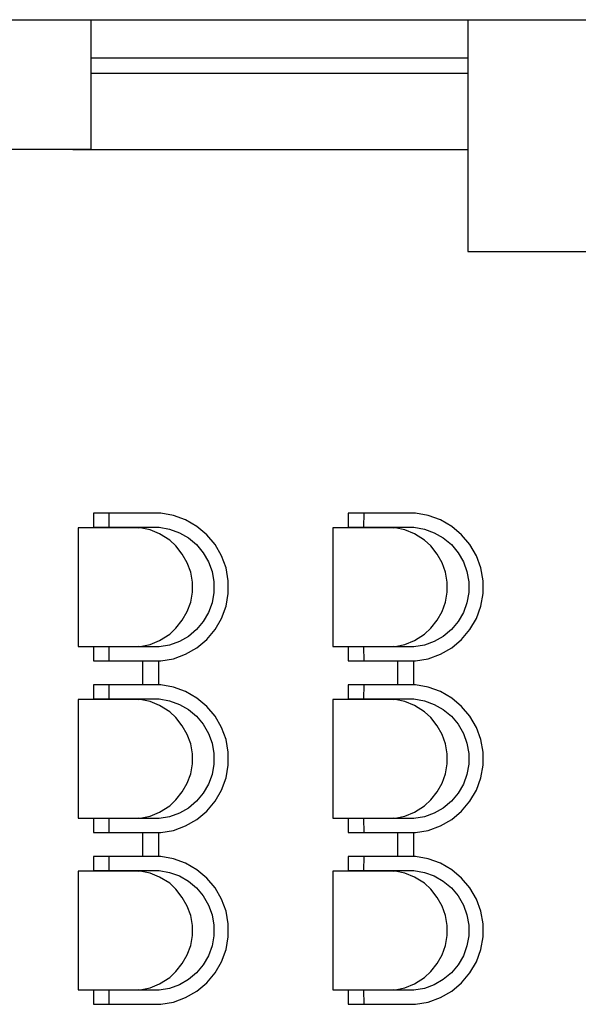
# Model space of a CAD drawing. Header units: millimetres. Extents: x -1662057 to -197461, y -941126 to 63888.
# Tile 183 of 209: x -1576988 to -1574796, y -288394 to -284528. Entities that reach past the tile are written whole.
import ezdxf

# ---------------------------------------------------------------- set-up
doc = ezdxf.new("R2010")
doc.units = ezdxf.units.MM
doc.layers.add('hatch_mb', color=7, linetype='CONTINUOUS')
doc.layers.add('sienas es', color=7, linetype='CONTINUOUS')

msp = doc.modelspace()

# ---------------------------------------------------------------- linework, layer by layer
at = {"layer": 'hatch_mb', "color": 251, "linetype": 'Continuous', "true_color": 0x636466}
for p, q in [((-1576699.08495, -286465.78808), (-1576699.08495, -286520.78808)), ((-1576434.95272, -286465.78808), (-1576699.08495, -286465.78808)), ((-1576699.08495, -286465.78808), (-1576699.08495, -286520.78808)), ((-1576434.95272, -286465.78808), (-1576699.08495, -286465.78808)), ((-1576638.39812, -286465.78808), (-1576638.58601, -286520.78808)), ((-1576638.39812, -286465.78808), (-1576638.58601, -286520.78808)), ((-1576384.86662, -286474.60008), (-1576434.95272, -286465.78808)), ((-1576384.86662, -286474.60008), (-1576434.95272, -286465.78808)), ((-1575699.08495, -286465.78808), (-1575699.08495, -286520.78808)), ((-1575434.95272, -286465.78808), (-1575699.08495, -286465.78808)), ((-1575699.08495, -286465.78808), (-1575699.08495, -286520.78808)), ((-1575434.95272, -286465.78808), (-1575699.08495, -286465.78808)), ((-1575638.39812, -286465.78808), (-1575638.58601, -286520.78808)), ((-1575638.39812, -286465.78808), (-1575638.58601, -286520.78808)), ((-1575384.86662, -286474.60008), (-1575434.95272, -286465.78808)), ((-1575384.86662, -286474.60008), (-1575434.95272, -286465.78808)), ((-1576337.07475, -286491.95508), (-1576384.86662, -286474.60008)), ((-1576337.07475, -286491.95508), (-1576384.86662, -286474.60008)), ((-1576293.02842, -286517.32608), (-1576337.07475, -286491.95508)), ((-1576293.02842, -286517.32608), (-1576337.07475, -286491.95508)), ((-1575337.07475, -286491.95508), (-1575384.86662, -286474.60008)), ((-1575337.07475, -286491.95508), (-1575384.86662, -286474.60008)), ((-1575293.02842, -286517.32608), (-1575337.07475, -286491.95508)), ((-1575293.02842, -286517.32608), (-1575337.07475, -286491.95508)), ((-1576515.17616, -286522.78808), (-1576759.48073, -286522.78808)), ((-1576759.48073, -286522.78808), (-1576759.48073, -286988.78808)), ((-1576515.17616, -286522.78808), (-1576759.48073, -286522.78808)), ((-1576759.48073, -286522.78808), (-1576759.48073, -286988.78808)), ((-1576699.08495, -286520.78808), (-1576440.96183, -286520.78808)), ((-1576699.08495, -286520.78808), (-1576440.96183, -286520.78808)), ((-1576537.03742, -286520.78808), (-1576523.33208, -286522.78808)), ((-1576537.03742, -286520.78808), (-1576523.33208, -286522.78808)), ((-1576476.47241, -286530.62508), (-1576515.17616, -286522.78808)), ((-1576476.47241, -286530.62508), (-1576515.17616, -286522.78808)), ((-1576439.54253, -286546.09008), (-1576476.47241, -286530.62508)), ((-1576439.54253, -286546.09008), (-1576476.47241, -286530.62508)), ((-1576440.96183, -286520.78808), (-1576400.37436, -286527.92808)), ((-1576440.96183, -286520.78808), (-1576400.37436, -286527.92808)), ((-1576399.5171, -286570.77508), (-1576439.54253, -286546.09008)), ((-1576399.5171, -286570.77508), (-1576439.54253, -286546.09008)), ((-1576400.37436, -286527.92808), (-1576361.64616, -286541.99208)), ((-1576400.37436, -286527.92808), (-1576361.64616, -286541.99208)), ((-1576361.64616, -286541.99208), (-1576325.95484, -286562.55208)), ((-1576361.64616, -286541.99208), (-1576325.95484, -286562.55208)), ((-1576254.06867, -286549.94408), (-1576293.02842, -286517.32608)), ((-1576254.06867, -286549.94408), (-1576293.02842, -286517.32608)), ((-1575515.17616, -286522.78808), (-1575759.48073, -286522.78808)), ((-1575759.48073, -286522.78808), (-1575759.48073, -286988.78808)), ((-1575515.17616, -286522.78808), (-1575759.48073, -286522.78808)), ((-1575759.48073, -286522.78808), (-1575759.48073, -286988.78808)), ((-1575699.08495, -286520.78808), (-1575440.96183, -286520.78808)), ((-1575699.08495, -286520.78808), (-1575440.96183, -286520.78808)), ((-1575537.03742, -286520.78808), (-1575523.33208, -286522.78808)), ((-1575537.03742, -286520.78808), (-1575523.33208, -286522.78808)), ((-1575476.47241, -286530.62508), (-1575515.17616, -286522.78808)), ((-1575476.47241, -286530.62508), (-1575515.17616, -286522.78808)), ((-1575439.54253, -286546.09008), (-1575476.47241, -286530.62508)), ((-1575439.54253, -286546.09008), (-1575476.47241, -286530.62508)), ((-1575440.96183, -286520.78808), (-1575400.37436, -286527.92808)), ((-1575440.96183, -286520.78808), (-1575400.37436, -286527.92808)), ((-1575399.5171, -286570.77508), (-1575439.54253, -286546.09008)), ((-1575399.5171, -286570.77508), (-1575439.54253, -286546.09008)), ((-1575400.37436, -286527.92808), (-1575361.64616, -286541.99208)), ((-1575400.37436, -286527.92808), (-1575361.64616, -286541.99208)), ((-1575361.64616, -286541.99208), (-1575325.95484, -286562.55208)), ((-1575361.64616, -286541.99208), (-1575325.95484, -286562.55208)), ((-1575254.06867, -286549.94408), (-1575293.02842, -286517.32608)), ((-1575254.06867, -286549.94408), (-1575293.02842, -286517.32608)), ((-1576375.40063, -286594.08108), (-1576399.5171, -286570.77508)), ((-1576375.40063, -286594.08108), (-1576399.5171, -286570.77508)), ((-1576325.95484, -286562.55208), (-1576294.38296, -286588.98308)), ((-1576325.95484, -286562.55208), (-1576294.38296, -286588.98308)), ((-1576221.37625, -286588.81508), (-1576254.06867, -286549.94408)), ((-1576221.37625, -286588.81508), (-1576254.06867, -286549.94408)), ((-1575375.40063, -286594.08108), (-1575399.5171, -286570.77508)), ((-1575375.40063, -286594.08108), (-1575399.5171, -286570.77508)), ((-1575325.95484, -286562.55208), (-1575294.38296, -286588.98308)), ((-1575325.95484, -286562.55208), (-1575294.38296, -286588.98308)), ((-1575221.37625, -286588.81508), (-1575254.06867, -286549.94408)), ((-1575221.37625, -286588.81508), (-1575254.06867, -286549.94408)), ((-1576350.13917, -286626.24008), (-1576375.40063, -286594.08108)), ((-1576350.13917, -286626.24008), (-1576375.40063, -286594.08108)), ((-1576294.38296, -286588.98308), (-1576267.89161, -286620.48308)), ((-1576294.38296, -286588.98308), (-1576267.89161, -286620.48308)), ((-1576267.89161, -286620.48308), (-1576247.28465, -286656.09308)), ((-1576267.89161, -286620.48308), (-1576247.28465, -286656.09308)), ((-1576195.94731, -286632.76108), (-1576221.37625, -286588.81508)), ((-1576195.94731, -286632.76108), (-1576221.37625, -286588.81508)), ((-1575350.13917, -286626.24008), (-1575375.40063, -286594.08108)), ((-1575350.13917, -286626.24008), (-1575375.40063, -286594.08108)), ((-1575294.38296, -286588.98308), (-1575267.89161, -286620.48308)), ((-1575294.38296, -286588.98308), (-1575267.89161, -286620.48308)), ((-1575267.89161, -286620.48308), (-1575247.28465, -286656.09308)), ((-1575267.89161, -286620.48308), (-1575247.28465, -286656.09308)), ((-1575195.94731, -286632.76108), (-1575221.37625, -286588.81508)), ((-1575195.94731, -286632.76108), (-1575221.37625, -286588.81508)), ((-1576330.48882, -286660.33608), (-1576350.13917, -286626.24008)), ((-1576330.48882, -286660.33608), (-1576350.13917, -286626.24008)), ((-1576317.04752, -286697.33108), (-1576330.48882, -286660.33608)), ((-1576317.04752, -286697.33108), (-1576330.48882, -286660.33608)), ((-1576247.28465, -286656.09308), (-1576233.18859, -286694.73308)), ((-1576247.28465, -286656.09308), (-1576233.18859, -286694.73308)), ((-1576178.55269, -286680.44408), (-1576195.94731, -286632.76108)), ((-1576178.55269, -286680.44408), (-1576195.94731, -286632.76108)), ((-1575330.48882, -286660.33608), (-1575350.13917, -286626.24008)), ((-1575330.48882, -286660.33608), (-1575350.13917, -286626.24008)), ((-1575317.04752, -286697.33108), (-1575330.48882, -286660.33608)), ((-1575317.04752, -286697.33108), (-1575330.48882, -286660.33608)), ((-1575247.28465, -286656.09308), (-1575233.18859, -286694.73308)), ((-1575247.28465, -286656.09308), (-1575233.18859, -286694.73308)), ((-1575178.55269, -286680.44408), (-1575195.94731, -286632.76108)), ((-1575178.55269, -286680.44408), (-1575195.94731, -286632.76108)), ((-1576310.22255, -286736.10308), (-1576317.04752, -286697.33108)), ((-1576310.22255, -286736.10308), (-1576317.04752, -286697.33108)), ((-1576233.18859, -286694.73308), (-1576226.03228, -286735.22808)), ((-1576233.18859, -286694.73308), (-1576226.03228, -286735.22808)), ((-1576169.72056, -286730.41608), (-1576178.55269, -286680.44408)), ((-1576169.72056, -286730.41608), (-1576178.55269, -286680.44408)), ((-1575310.22255, -286736.10308), (-1575317.04752, -286697.33108)), ((-1575310.22255, -286736.10308), (-1575317.04752, -286697.33108)), ((-1575233.18859, -286694.73308), (-1575226.03228, -286735.22808)), ((-1575233.18859, -286694.73308), (-1575226.03228, -286735.22808)), ((-1575169.72056, -286730.41608), (-1575178.55269, -286680.44408)), ((-1575169.72056, -286730.41608), (-1575178.55269, -286680.44408)), ((-1576310.22255, -286775.47308), (-1576310.22255, -286736.10308)), ((-1576310.22255, -286775.47308), (-1576310.22255, -286736.10308)), ((-1576226.03228, -286735.22808), (-1576226.03228, -286776.34808)), ((-1576226.03228, -286735.22808), (-1576226.03228, -286776.34808)), ((-1576169.72056, -286781.16008), (-1576169.72056, -286730.41608)), ((-1576169.72056, -286781.16008), (-1576169.72056, -286730.41608)), ((-1575310.22255, -286775.47308), (-1575310.22255, -286736.10308)), ((-1575310.22255, -286775.47308), (-1575310.22255, -286736.10308)), ((-1575226.03228, -286735.22808), (-1575226.03228, -286776.34808)), ((-1575226.03228, -286735.22808), (-1575226.03228, -286776.34808)), ((-1575169.72056, -286781.16008), (-1575169.72056, -286730.41608)), ((-1575169.72056, -286781.16008), (-1575169.72056, -286730.41608)), ((-1576317.04752, -286814.24508), (-1576310.22255, -286775.47308)), ((-1576317.04752, -286814.24508), (-1576310.22255, -286775.47308)), ((-1576226.03228, -286776.34808), (-1576233.18859, -286816.84308)), ((-1576226.03228, -286776.34808), (-1576233.18859, -286816.84308)), ((-1575317.04752, -286814.24508), (-1575310.22255, -286775.47308)), ((-1575317.04752, -286814.24508), (-1575310.22255, -286775.47308)), ((-1575226.03228, -286776.34808), (-1575233.18859, -286816.84308)), ((-1575226.03228, -286776.34808), (-1575233.18859, -286816.84308)), ((-1576330.48882, -286851.24008), (-1576317.04752, -286814.24508)), ((-1576330.48882, -286851.24008), (-1576317.04752, -286814.24508)), ((-1576233.18859, -286816.84308), (-1576247.28465, -286855.48308)), ((-1576233.18859, -286816.84308), (-1576247.28465, -286855.48308)), ((-1576178.55269, -286831.13208), (-1576169.72056, -286781.16008)), ((-1576178.55269, -286831.13208), (-1576169.72056, -286781.16008)), ((-1575330.48882, -286851.24008), (-1575317.04752, -286814.24508)), ((-1575330.48882, -286851.24008), (-1575317.04752, -286814.24508)), ((-1575233.18859, -286816.84308), (-1575247.28465, -286855.48308)), ((-1575233.18859, -286816.84308), (-1575247.28465, -286855.48308)), ((-1575178.55269, -286831.13208), (-1575169.72056, -286781.16008)), ((-1575178.55269, -286831.13208), (-1575169.72056, -286781.16008)), ((-1576350.13917, -286885.33608), (-1576330.48882, -286851.24008)), ((-1576350.13917, -286885.33608), (-1576330.48882, -286851.24008)), ((-1576247.28465, -286855.48308), (-1576267.89161, -286891.09308)), ((-1576247.28465, -286855.48308), (-1576267.89161, -286891.09308)), ((-1576195.94731, -286878.81508), (-1576178.55269, -286831.13208)), ((-1576195.94731, -286878.81508), (-1576178.55269, -286831.13208)), ((-1575350.13917, -286885.33608), (-1575330.48882, -286851.24008)), ((-1575350.13917, -286885.33608), (-1575330.48882, -286851.24008)), ((-1575247.28465, -286855.48308), (-1575267.89161, -286891.09308)), ((-1575247.28465, -286855.48308), (-1575267.89161, -286891.09308)), ((-1575195.94731, -286878.81508), (-1575178.55269, -286831.13208)), ((-1575195.94731, -286878.81508), (-1575178.55269, -286831.13208)), ((-1576375.40063, -286917.49508), (-1576350.13917, -286885.33608)), ((-1576375.40063, -286917.49508), (-1576350.13917, -286885.33608)), ((-1576267.89161, -286891.09308), (-1576294.38296, -286922.59308)), ((-1576267.89161, -286891.09308), (-1576294.38296, -286922.59308)), ((-1576221.37625, -286922.76108), (-1576195.94731, -286878.81508)), ((-1576221.37625, -286922.76108), (-1576195.94731, -286878.81508)), ((-1575375.40063, -286917.49508), (-1575350.13917, -286885.33608)), ((-1575375.40063, -286917.49508), (-1575350.13917, -286885.33608)), ((-1575267.89161, -286891.09308), (-1575294.38296, -286922.59308)), ((-1575267.89161, -286891.09308), (-1575294.38296, -286922.59308)), ((-1575221.37625, -286922.76108), (-1575195.94731, -286878.81508)), ((-1575221.37625, -286922.76108), (-1575195.94731, -286878.81508)), ((-1576399.5171, -286940.80108), (-1576375.40063, -286917.49508)), ((-1576399.5171, -286940.80108), (-1576375.40063, -286917.49508)), ((-1576294.38296, -286922.59308), (-1576325.95484, -286949.02408)), ((-1576294.38296, -286922.59308), (-1576325.95484, -286949.02408)), ((-1576254.06867, -286961.63208), (-1576221.37625, -286922.76108)), ((-1576254.06867, -286961.63208), (-1576221.37625, -286922.76108)), ((-1575399.5171, -286940.80108), (-1575375.40063, -286917.49508)), ((-1575399.5171, -286940.80108), (-1575375.40063, -286917.49508)), ((-1575294.38296, -286922.59308), (-1575325.95484, -286949.02408)), ((-1575294.38296, -286922.59308), (-1575325.95484, -286949.02408)), ((-1575254.06867, -286961.63208), (-1575221.37625, -286922.76108)), ((-1575254.06867, -286961.63208), (-1575221.37625, -286922.76108)), ((-1576476.47241, -286980.95108), (-1576439.54253, -286965.48608)), ((-1576476.47241, -286980.95108), (-1576439.54253, -286965.48608)), ((-1576439.54253, -286965.48608), (-1576399.5171, -286940.80108)), ((-1576439.54253, -286965.48608), (-1576399.5171, -286940.80108)), ((-1576361.64616, -286969.58408), (-1576400.37436, -286983.64808)), ((-1576361.64616, -286969.58408), (-1576400.37436, -286983.64808)), ((-1576325.95484, -286949.02408), (-1576361.64616, -286969.58408)), ((-1576325.95484, -286949.02408), (-1576361.64616, -286969.58408)), ((-1576293.02842, -286994.25008), (-1576254.06867, -286961.63208)), ((-1576293.02842, -286994.25008), (-1576254.06867, -286961.63208)), ((-1575476.47241, -286980.95108), (-1575439.54253, -286965.48608)), ((-1575476.47241, -286980.95108), (-1575439.54253, -286965.48608)), ((-1575439.54253, -286965.48608), (-1575399.5171, -286940.80108)), ((-1575439.54253, -286965.48608), (-1575399.5171, -286940.80108)), ((-1575361.64616, -286969.58408), (-1575400.37436, -286983.64808)), ((-1575361.64616, -286969.58408), (-1575400.37436, -286983.64808)), ((-1575325.95484, -286949.02408), (-1575361.64616, -286969.58408)), ((-1575325.95484, -286949.02408), (-1575361.64616, -286969.58408)), ((-1575293.02842, -286994.25008), (-1575254.06867, -286961.63208)), ((-1575293.02842, -286994.25008), (-1575254.06867, -286961.63208)), ((-1576759.48073, -286988.78808), (-1576515.17616, -286988.78808)), ((-1576759.48073, -286988.78808), (-1576515.17616, -286988.78808)), ((-1576440.96183, -286990.78808), (-1576699.08495, -286990.78808)), ((-1576699.08495, -286990.78808), (-1576699.08495, -287045.78808)), ((-1576440.96183, -286990.78808), (-1576699.08495, -286990.78808)), ((-1576699.08495, -286990.78808), (-1576699.08495, -287045.78808)), ((-1576638.58601, -286990.78808), (-1576638.39812, -287045.78808)), ((-1576638.58601, -286990.78808), (-1576638.39812, -287045.78808)), ((-1576527.22868, -286990.17408), (-1576551.74545, -286990.78808)), ((-1576527.22868, -286990.17408), (-1576551.74545, -286990.78808)), ((-1576520.55429, -286988.78808), (-1576527.22868, -286990.17408)), ((-1576520.55429, -286988.78808), (-1576527.22868, -286990.17408)), ((-1576515.17616, -286988.78808), (-1576476.47241, -286980.95108)), ((-1576515.17616, -286988.78808), (-1576476.47241, -286980.95108)), ((-1576400.37436, -286983.64808), (-1576440.96183, -286990.78808)), ((-1576400.37436, -286983.64808), (-1576440.96183, -286990.78808)), ((-1576337.07475, -287019.62108), (-1576293.02842, -286994.25008)), ((-1576337.07475, -287019.62108), (-1576293.02842, -286994.25008)), ((-1575759.48073, -286988.78808), (-1575515.17616, -286988.78808)), ((-1575759.48073, -286988.78808), (-1575515.17616, -286988.78808)), ((-1575440.96183, -286990.78808), (-1575699.08495, -286990.78808)), ((-1575699.08495, -286990.78808), (-1575699.08495, -287045.78808)), ((-1575440.96183, -286990.78808), (-1575699.08495, -286990.78808)), ((-1575699.08495, -286990.78808), (-1575699.08495, -287045.78808)), ((-1575638.58601, -286990.78808), (-1575638.39812, -287045.78808)), ((-1575638.58601, -286990.78808), (-1575638.39812, -287045.78808)), ((-1575527.22868, -286990.17408), (-1575551.74545, -286990.78808)), ((-1575527.22868, -286990.17408), (-1575551.74545, -286990.78808)), ((-1575520.55429, -286988.78808), (-1575527.22868, -286990.17408)), ((-1575520.55429, -286988.78808), (-1575527.22868, -286990.17408)), ((-1575515.17616, -286988.78808), (-1575476.47241, -286980.95108)), ((-1575515.17616, -286988.78808), (-1575476.47241, -286980.95108)), ((-1575400.37436, -286983.64808), (-1575440.96183, -286990.78808)), ((-1575400.37436, -286983.64808), (-1575440.96183, -286990.78808)), ((-1575337.07475, -287019.62108), (-1575293.02842, -286994.25008)), ((-1575337.07475, -287019.62108), (-1575293.02842, -286994.25008)), ((-1576699.08495, -287045.78808), (-1576434.95272, -287045.78808)), ((-1576699.08495, -287045.78808), (-1576434.95272, -287045.78808)), ((-1576505.98495, -287045.78808), (-1576505.98495, -287139.78808)), ((-1576505.98495, -287045.78808), (-1576505.98495, -287139.78808)), ((-1576442.98495, -287045.78808), (-1576442.98495, -287139.78808)), ((-1576442.98495, -287045.78808), (-1576442.98495, -287139.78808)), ((-1576434.95272, -287045.78808), (-1576384.86662, -287036.97608)), ((-1576434.95272, -287045.78808), (-1576384.86662, -287036.97608)), ((-1576384.86662, -287036.97608), (-1576337.07475, -287019.62108)), ((-1576384.86662, -287036.97608), (-1576337.07475, -287019.62108)), ((-1575699.08495, -287045.78808), (-1575434.95272, -287045.78808)), ((-1575699.08495, -287045.78808), (-1575434.95272, -287045.78808)), ((-1575505.98495, -287045.78808), (-1575505.98495, -287139.78808)), ((-1575505.98495, -287045.78808), (-1575505.98495, -287139.78808)), ((-1575442.98495, -287045.78808), (-1575442.98495, -287139.78808)), ((-1575442.98495, -287045.78808), (-1575442.98495, -287139.78808)), ((-1575434.95272, -287045.78808), (-1575384.86662, -287036.97608)), ((-1575434.95272, -287045.78808), (-1575384.86662, -287036.97608)), ((-1575384.86662, -287036.97608), (-1575337.07475, -287019.62108)), ((-1575384.86662, -287036.97608), (-1575337.07475, -287019.62108)), ((-1576699.08495, -287139.78808), (-1576699.08495, -287194.78808)), ((-1576434.95272, -287139.78808), (-1576699.08495, -287139.78808)), ((-1576699.08495, -287139.78808), (-1576699.08495, -287194.78808)), ((-1576434.95272, -287139.78808), (-1576699.08495, -287139.78808)), ((-1576638.39812, -287139.78808), (-1576638.58601, -287194.78808)), ((-1576638.39812, -287139.78808), (-1576638.58601, -287194.78808)), ((-1576384.86662, -287148.60008), (-1576434.95272, -287139.78808)), ((-1576384.86662, -287148.60008), (-1576434.95272, -287139.78808)), ((-1576337.07475, -287165.95508), (-1576384.86662, -287148.60008)), ((-1576337.07475, -287165.95508), (-1576384.86662, -287148.60008)), ((-1576293.02842, -287191.32608), (-1576337.07475, -287165.95508)), ((-1576293.02842, -287191.32608), (-1576337.07475, -287165.95508)), ((-1575699.08495, -287139.78808), (-1575699.08495, -287194.78808)), ((-1575434.95272, -287139.78808), (-1575699.08495, -287139.78808)), ((-1575699.08495, -287139.78808), (-1575699.08495, -287194.78808)), ((-1575434.95272, -287139.78808), (-1575699.08495, -287139.78808)), ((-1575638.39812, -287139.78808), (-1575638.58601, -287194.78808)), ((-1575638.39812, -287139.78808), (-1575638.58601, -287194.78808)), ((-1575384.86662, -287148.60008), (-1575434.95272, -287139.78808)), ((-1575384.86662, -287148.60008), (-1575434.95272, -287139.78808)), ((-1575337.07475, -287165.95508), (-1575384.86662, -287148.60008)), ((-1575337.07475, -287165.95508), (-1575384.86662, -287148.60008)), ((-1575293.02842, -287191.32608), (-1575337.07475, -287165.95508)), ((-1575293.02842, -287191.32608), (-1575337.07475, -287165.95508)), ((-1576759.48073, -287196.78808), (-1576759.48073, -287662.78808)), ((-1576515.17616, -287196.78808), (-1576759.48073, -287196.78808)), ((-1576759.48073, -287196.78808), (-1576759.48073, -287662.78808)), ((-1576515.17616, -287196.78808), (-1576759.48073, -287196.78808)), ((-1576699.08495, -287194.78808), (-1576440.96183, -287194.78808)), ((-1576699.08495, -287194.78808), (-1576440.96183, -287194.78808)), ((-1576537.03742, -287194.78808), (-1576523.33208, -287196.78808)), ((-1576537.03742, -287194.78808), (-1576523.33208, -287196.78808)), ((-1576476.47241, -287204.62508), (-1576515.17616, -287196.78808)), ((-1576476.47241, -287204.62508), (-1576515.17616, -287196.78808)), ((-1576439.54253, -287220.09008), (-1576476.47241, -287204.62508)), ((-1576439.54253, -287220.09008), (-1576476.47241, -287204.62508)), ((-1576440.96183, -287194.78808), (-1576400.37436, -287201.92808)), ((-1576440.96183, -287194.78808), (-1576400.37436, -287201.92808)), ((-1576400.37436, -287201.92808), (-1576361.64616, -287215.99208)), ((-1576400.37436, -287201.92808), (-1576361.64616, -287215.99208)), ((-1576254.06867, -287223.94408), (-1576293.02842, -287191.32608)), ((-1576254.06867, -287223.94408), (-1576293.02842, -287191.32608)), ((-1575759.48073, -287196.78808), (-1575759.48073, -287662.78808)), ((-1575515.17616, -287196.78808), (-1575759.48073, -287196.78808)), ((-1575759.48073, -287196.78808), (-1575759.48073, -287662.78808)), ((-1575515.17616, -287196.78808), (-1575759.48073, -287196.78808)), ((-1575699.08495, -287194.78808), (-1575440.96183, -287194.78808)), ((-1575699.08495, -287194.78808), (-1575440.96183, -287194.78808)), ((-1575537.03742, -287194.78808), (-1575523.33208, -287196.78808)), ((-1575537.03742, -287194.78808), (-1575523.33208, -287196.78808)), ((-1575476.47241, -287204.62508), (-1575515.17616, -287196.78808)), ((-1575476.47241, -287204.62508), (-1575515.17616, -287196.78808)), ((-1575439.54253, -287220.09008), (-1575476.47241, -287204.62508)), ((-1575439.54253, -287220.09008), (-1575476.47241, -287204.62508)), ((-1575440.96183, -287194.78808), (-1575400.37436, -287201.92808)), ((-1575440.96183, -287194.78808), (-1575400.37436, -287201.92808)), ((-1575400.37436, -287201.92808), (-1575361.64616, -287215.99208)), ((-1575400.37436, -287201.92808), (-1575361.64616, -287215.99208)), ((-1575254.06867, -287223.94408), (-1575293.02842, -287191.32608)), ((-1575254.06867, -287223.94408), (-1575293.02842, -287191.32608)), ((-1576399.5171, -287244.77508), (-1576439.54253, -287220.09008)), ((-1576399.5171, -287244.77508), (-1576439.54253, -287220.09008)), ((-1576361.64616, -287215.99208), (-1576325.95484, -287236.55208)), ((-1576361.64616, -287215.99208), (-1576325.95484, -287236.55208)), ((-1576325.95484, -287236.55208), (-1576294.38296, -287262.98308)), ((-1576325.95484, -287236.55208), (-1576294.38296, -287262.98308)), ((-1576221.37625, -287262.81508), (-1576254.06867, -287223.94408)), ((-1576221.37625, -287262.81508), (-1576254.06867, -287223.94408)), ((-1575399.5171, -287244.77508), (-1575439.54253, -287220.09008)), ((-1575399.5171, -287244.77508), (-1575439.54253, -287220.09008)), ((-1575361.64616, -287215.99208), (-1575325.95484, -287236.55208)), ((-1575361.64616, -287215.99208), (-1575325.95484, -287236.55208)), ((-1575325.95484, -287236.55208), (-1575294.38296, -287262.98308)), ((-1575325.95484, -287236.55208), (-1575294.38296, -287262.98308)), ((-1575221.37625, -287262.81508), (-1575254.06867, -287223.94408)), ((-1575221.37625, -287262.81508), (-1575254.06867, -287223.94408)), ((-1576375.40063, -287268.08108), (-1576399.5171, -287244.77508)), ((-1576375.40063, -287268.08108), (-1576399.5171, -287244.77508)), ((-1576350.13917, -287300.24008), (-1576375.40063, -287268.08108)), ((-1576350.13917, -287300.24008), (-1576375.40063, -287268.08108)), ((-1576294.38296, -287262.98308), (-1576267.89161, -287294.48308)), ((-1576294.38296, -287262.98308), (-1576267.89161, -287294.48308)), ((-1576195.94731, -287306.76108), (-1576221.37625, -287262.81508)), ((-1576195.94731, -287306.76108), (-1576221.37625, -287262.81508)), ((-1575375.40063, -287268.08108), (-1575399.5171, -287244.77508)), ((-1575375.40063, -287268.08108), (-1575399.5171, -287244.77508)), ((-1575350.13917, -287300.24008), (-1575375.40063, -287268.08108)), ((-1575350.13917, -287300.24008), (-1575375.40063, -287268.08108)), ((-1575294.38296, -287262.98308), (-1575267.89161, -287294.48308)), ((-1575294.38296, -287262.98308), (-1575267.89161, -287294.48308)), ((-1575195.94731, -287306.76108), (-1575221.37625, -287262.81508)), ((-1575195.94731, -287306.76108), (-1575221.37625, -287262.81508)), ((-1576330.48882, -287334.33608), (-1576350.13917, -287300.24008)), ((-1576330.48882, -287334.33608), (-1576350.13917, -287300.24008)), ((-1576267.89161, -287294.48308), (-1576247.28465, -287330.09308)), ((-1576267.89161, -287294.48308), (-1576247.28465, -287330.09308)), ((-1576178.55269, -287354.44408), (-1576195.94731, -287306.76108)), ((-1576178.55269, -287354.44408), (-1576195.94731, -287306.76108)), ((-1575330.48882, -287334.33608), (-1575350.13917, -287300.24008)), ((-1575330.48882, -287334.33608), (-1575350.13917, -287300.24008)), ((-1575267.89161, -287294.48308), (-1575247.28465, -287330.09308)), ((-1575267.89161, -287294.48308), (-1575247.28465, -287330.09308)), ((-1575178.55269, -287354.44408), (-1575195.94731, -287306.76108)), ((-1575178.55269, -287354.44408), (-1575195.94731, -287306.76108)), ((-1576317.04752, -287371.33108), (-1576330.48882, -287334.33608)), ((-1576317.04752, -287371.33108), (-1576330.48882, -287334.33608)), ((-1576247.28465, -287330.09308), (-1576233.18859, -287368.73308)), ((-1576247.28465, -287330.09308), (-1576233.18859, -287368.73308)), ((-1576169.72056, -287404.41608), (-1576178.55269, -287354.44408)), ((-1576169.72056, -287404.41608), (-1576178.55269, -287354.44408)), ((-1575317.04752, -287371.33108), (-1575330.48882, -287334.33608)), ((-1575317.04752, -287371.33108), (-1575330.48882, -287334.33608)), ((-1575247.28465, -287330.09308), (-1575233.18859, -287368.73308)), ((-1575247.28465, -287330.09308), (-1575233.18859, -287368.73308)), ((-1575169.72056, -287404.41608), (-1575178.55269, -287354.44408)), ((-1575169.72056, -287404.41608), (-1575178.55269, -287354.44408)), ((-1576310.22255, -287410.10308), (-1576317.04752, -287371.33108)), ((-1576310.22255, -287410.10308), (-1576317.04752, -287371.33108)), ((-1576233.18859, -287368.73308), (-1576226.03228, -287409.22808)), ((-1576233.18859, -287368.73308), (-1576226.03228, -287409.22808)), ((-1575310.22255, -287410.10308), (-1575317.04752, -287371.33108)), ((-1575310.22255, -287410.10308), (-1575317.04752, -287371.33108)), ((-1575233.18859, -287368.73308), (-1575226.03228, -287409.22808)), ((-1575233.18859, -287368.73308), (-1575226.03228, -287409.22808)), ((-1576310.22255, -287449.47308), (-1576310.22255, -287410.10308)), ((-1576310.22255, -287449.47308), (-1576310.22255, -287410.10308)), ((-1576226.03228, -287409.22808), (-1576226.03228, -287450.34808)), ((-1576226.03228, -287409.22808), (-1576226.03228, -287450.34808)), ((-1576169.72056, -287455.16008), (-1576169.72056, -287404.41608)), ((-1576169.72056, -287455.16008), (-1576169.72056, -287404.41608)), ((-1575310.22255, -287449.47308), (-1575310.22255, -287410.10308)), ((-1575310.22255, -287449.47308), (-1575310.22255, -287410.10308)), ((-1575226.03228, -287409.22808), (-1575226.03228, -287450.34808)), ((-1575226.03228, -287409.22808), (-1575226.03228, -287450.34808)), ((-1575169.72056, -287455.16008), (-1575169.72056, -287404.41608)), ((-1575169.72056, -287455.16008), (-1575169.72056, -287404.41608)), ((-1576317.04752, -287488.24508), (-1576310.22255, -287449.47308)), ((-1576317.04752, -287488.24508), (-1576310.22255, -287449.47308)), ((-1576226.03228, -287450.34808), (-1576233.18859, -287490.84308)), ((-1576226.03228, -287450.34808), (-1576233.18859, -287490.84308)), ((-1576178.55269, -287505.13208), (-1576169.72056, -287455.16008)), ((-1576178.55269, -287505.13208), (-1576169.72056, -287455.16008)), ((-1575317.04752, -287488.24508), (-1575310.22255, -287449.47308)), ((-1575317.04752, -287488.24508), (-1575310.22255, -287449.47308)), ((-1575226.03228, -287450.34808), (-1575233.18859, -287490.84308)), ((-1575226.03228, -287450.34808), (-1575233.18859, -287490.84308)), ((-1575178.55269, -287505.13208), (-1575169.72056, -287455.16008)), ((-1575178.55269, -287505.13208), (-1575169.72056, -287455.16008)), ((-1576330.48882, -287525.24008), (-1576317.04752, -287488.24508)), ((-1576330.48882, -287525.24008), (-1576317.04752, -287488.24508)), ((-1576233.18859, -287490.84308), (-1576247.28465, -287529.48308)), ((-1576233.18859, -287490.84308), (-1576247.28465, -287529.48308)), ((-1576195.94731, -287552.81508), (-1576178.55269, -287505.13208)), ((-1576195.94731, -287552.81508), (-1576178.55269, -287505.13208)), ((-1575330.48882, -287525.24008), (-1575317.04752, -287488.24508)), ((-1575330.48882, -287525.24008), (-1575317.04752, -287488.24508)), ((-1575233.18859, -287490.84308), (-1575247.28465, -287529.48308)), ((-1575233.18859, -287490.84308), (-1575247.28465, -287529.48308)), ((-1575195.94731, -287552.81508), (-1575178.55269, -287505.13208)), ((-1575195.94731, -287552.81508), (-1575178.55269, -287505.13208)), ((-1576350.13917, -287559.33608), (-1576330.48882, -287525.24008)), ((-1576350.13917, -287559.33608), (-1576330.48882, -287525.24008)), ((-1576247.28465, -287529.48308), (-1576267.89161, -287565.09308)), ((-1576247.28465, -287529.48308), (-1576267.89161, -287565.09308)), ((-1576221.37625, -287596.76108), (-1576195.94731, -287552.81508)), ((-1576221.37625, -287596.76108), (-1576195.94731, -287552.81508)), ((-1575350.13917, -287559.33608), (-1575330.48882, -287525.24008)), ((-1575350.13917, -287559.33608), (-1575330.48882, -287525.24008)), ((-1575247.28465, -287529.48308), (-1575267.89161, -287565.09308)), ((-1575247.28465, -287529.48308), (-1575267.89161, -287565.09308)), ((-1575221.37625, -287596.76108), (-1575195.94731, -287552.81508)), ((-1575221.37625, -287596.76108), (-1575195.94731, -287552.81508)), ((-1576399.5171, -287614.80108), (-1576375.40063, -287591.49508)), ((-1576399.5171, -287614.80108), (-1576375.40063, -287591.49508)), ((-1576375.40063, -287591.49508), (-1576350.13917, -287559.33608)), ((-1576375.40063, -287591.49508), (-1576350.13917, -287559.33608)), ((-1576267.89161, -287565.09308), (-1576294.38296, -287596.59308)), ((-1576267.89161, -287565.09308), (-1576294.38296, -287596.59308)), ((-1575399.5171, -287614.80108), (-1575375.40063, -287591.49508)), ((-1575399.5171, -287614.80108), (-1575375.40063, -287591.49508)), ((-1575375.40063, -287591.49508), (-1575350.13917, -287559.33608)), ((-1575375.40063, -287591.49508), (-1575350.13917, -287559.33608)), ((-1575267.89161, -287565.09308), (-1575294.38296, -287596.59308)), ((-1575267.89161, -287565.09308), (-1575294.38296, -287596.59308)), ((-1576439.54253, -287639.48608), (-1576399.5171, -287614.80108)), ((-1576439.54253, -287639.48608), (-1576399.5171, -287614.80108)), ((-1576325.95484, -287623.02408), (-1576361.64616, -287643.58408)), ((-1576325.95484, -287623.02408), (-1576361.64616, -287643.58408)), ((-1576294.38296, -287596.59308), (-1576325.95484, -287623.02408)), ((-1576294.38296, -287596.59308), (-1576325.95484, -287623.02408)), ((-1576254.06867, -287635.63208), (-1576221.37625, -287596.76108)), ((-1576254.06867, -287635.63208), (-1576221.37625, -287596.76108)), ((-1575439.54253, -287639.48608), (-1575399.5171, -287614.80108)), ((-1575439.54253, -287639.48608), (-1575399.5171, -287614.80108)), ((-1575325.95484, -287623.02408), (-1575361.64616, -287643.58408)), ((-1575325.95484, -287623.02408), (-1575361.64616, -287643.58408)), ((-1575294.38296, -287596.59308), (-1575325.95484, -287623.02408)), ((-1575294.38296, -287596.59308), (-1575325.95484, -287623.02408)), ((-1575254.06867, -287635.63208), (-1575221.37625, -287596.76108)), ((-1575254.06867, -287635.63208), (-1575221.37625, -287596.76108)), ((-1576759.48073, -287662.78808), (-1576515.17616, -287662.78808)), ((-1576759.48073, -287662.78808), (-1576515.17616, -287662.78808)), ((-1576699.08495, -287664.78808), (-1576699.08495, -287719.78808)), ((-1576440.96183, -287664.78808), (-1576699.08495, -287664.78808)), ((-1576699.08495, -287664.78808), (-1576699.08495, -287719.78808)), ((-1576440.96183, -287664.78808), (-1576699.08495, -287664.78808)), ((-1576638.58601, -287664.78808), (-1576638.39812, -287719.78808)), ((-1576638.58601, -287664.78808), (-1576638.39812, -287719.78808)), ((-1576527.22868, -287664.17408), (-1576551.74545, -287664.78808)), ((-1576527.22868, -287664.17408), (-1576551.74545, -287664.78808)), ((-1576520.55429, -287662.78808), (-1576527.22868, -287664.17408)), ((-1576520.55429, -287662.78808), (-1576527.22868, -287664.17408)), ((-1576515.17616, -287662.78808), (-1576476.47241, -287654.95108)), ((-1576515.17616, -287662.78808), (-1576476.47241, -287654.95108)), ((-1576476.47241, -287654.95108), (-1576439.54253, -287639.48608)), ((-1576476.47241, -287654.95108), (-1576439.54253, -287639.48608)), ((-1576400.37436, -287657.64808), (-1576440.96183, -287664.78808)), ((-1576400.37436, -287657.64808), (-1576440.96183, -287664.78808)), ((-1576361.64616, -287643.58408), (-1576400.37436, -287657.64808)), ((-1576361.64616, -287643.58408), (-1576400.37436, -287657.64808)), ((-1576337.07475, -287693.62108), (-1576293.02842, -287668.25008)), ((-1576337.07475, -287693.62108), (-1576293.02842, -287668.25008)), ((-1576293.02842, -287668.25008), (-1576254.06867, -287635.63208)), ((-1576293.02842, -287668.25008), (-1576254.06867, -287635.63208)), ((-1575759.48073, -287662.78808), (-1575515.17616, -287662.78808)), ((-1575759.48073, -287662.78808), (-1575515.17616, -287662.78808)), ((-1575699.08495, -287664.78808), (-1575699.08495, -287719.78808)), ((-1575440.96183, -287664.78808), (-1575699.08495, -287664.78808)), ((-1575699.08495, -287664.78808), (-1575699.08495, -287719.78808)), ((-1575440.96183, -287664.78808), (-1575699.08495, -287664.78808)), ((-1575638.58601, -287664.78808), (-1575638.39812, -287719.78808)), ((-1575638.58601, -287664.78808), (-1575638.39812, -287719.78808)), ((-1575527.22868, -287664.17408), (-1575551.74545, -287664.78808)), ((-1575527.22868, -287664.17408), (-1575551.74545, -287664.78808)), ((-1575520.55429, -287662.78808), (-1575527.22868, -287664.17408)), ((-1575520.55429, -287662.78808), (-1575527.22868, -287664.17408)), ((-1575515.17616, -287662.78808), (-1575476.47241, -287654.95108)), ((-1575515.17616, -287662.78808), (-1575476.47241, -287654.95108)), ((-1575476.47241, -287654.95108), (-1575439.54253, -287639.48608)), ((-1575476.47241, -287654.95108), (-1575439.54253, -287639.48608)), ((-1575400.37436, -287657.64808), (-1575440.96183, -287664.78808)), ((-1575400.37436, -287657.64808), (-1575440.96183, -287664.78808)), ((-1575361.64616, -287643.58408), (-1575400.37436, -287657.64808)), ((-1575361.64616, -287643.58408), (-1575400.37436, -287657.64808)), ((-1575337.07475, -287693.62108), (-1575293.02842, -287668.25008)), ((-1575337.07475, -287693.62108), (-1575293.02842, -287668.25008)), ((-1575293.02842, -287668.25008), (-1575254.06867, -287635.63208)), ((-1575293.02842, -287668.25008), (-1575254.06867, -287635.63208)), ((-1576384.86662, -287710.97608), (-1576337.07475, -287693.62108)), ((-1576384.86662, -287710.97608), (-1576337.07475, -287693.62108)), ((-1575384.86662, -287710.97608), (-1575337.07475, -287693.62108)), ((-1575384.86662, -287710.97608), (-1575337.07475, -287693.62108)), ((-1576699.08495, -287719.78808), (-1576434.95272, -287719.78808)), ((-1576699.08495, -287719.78808), (-1576434.95272, -287719.78808)), ((-1576505.98495, -287719.78808), (-1576505.98495, -287813.78808)), ((-1576442.98495, -287719.78808), (-1576442.98495, -287813.78808)), ((-1576434.95272, -287719.78808), (-1576384.86662, -287710.97608)), ((-1576434.95272, -287719.78808), (-1576384.86662, -287710.97608)), ((-1575699.08495, -287719.78808), (-1575434.95272, -287719.78808)), ((-1575699.08495, -287719.78808), (-1575434.95272, -287719.78808)), ((-1575505.98495, -287719.78808), (-1575505.98495, -287813.78808)), ((-1575442.98495, -287719.78808), (-1575442.98495, -287813.78808)), ((-1575434.95272, -287719.78808), (-1575384.86662, -287710.97608)), ((-1575434.95272, -287719.78808), (-1575384.86662, -287710.97608)), ((-1576699.08495, -287813.78808), (-1576699.08495, -287868.78808)), ((-1576434.95272, -287813.78808), (-1576699.08495, -287813.78808)), ((-1576638.39812, -287813.78808), (-1576638.58601, -287868.78808)), ((-1576384.86662, -287822.60008), (-1576434.95272, -287813.78808)), ((-1576337.07475, -287839.95508), (-1576384.86662, -287822.60008)), ((-1575699.08495, -287813.78808), (-1575699.08495, -287868.78808)), ((-1575434.95272, -287813.78808), (-1575699.08495, -287813.78808)), ((-1575638.39812, -287813.78808), (-1575638.58601, -287868.78808)), ((-1575384.86662, -287822.60008), (-1575434.95272, -287813.78808)), ((-1575337.07475, -287839.95508), (-1575384.86662, -287822.60008)), ((-1576293.02842, -287865.32608), (-1576337.07475, -287839.95508)), ((-1575293.02842, -287865.32608), (-1575337.07475, -287839.95508)), ((-1576759.48073, -287870.78808), (-1576759.48073, -288336.78808)), ((-1576515.17616, -287870.78808), (-1576759.48073, -287870.78808)), ((-1576699.08495, -287868.78808), (-1576440.96183, -287868.78808)), ((-1576537.03742, -287868.78808), (-1576523.33208, -287870.78808)), ((-1576476.47241, -287878.62508), (-1576515.17616, -287870.78808)), ((-1576439.54253, -287894.09008), (-1576476.47241, -287878.62508)), ((-1576440.96183, -287868.78808), (-1576400.37436, -287875.92808)), ((-1576399.5171, -287918.77508), (-1576439.54253, -287894.09008)), ((-1576400.37436, -287875.92808), (-1576361.64616, -287889.99208)), ((-1576361.64616, -287889.99208), (-1576325.95484, -287910.55208)), ((-1576254.06867, -287897.94408), (-1576293.02842, -287865.32608)), ((-1576221.37625, -287936.81508), (-1576254.06867, -287897.94408)), ((-1575759.48073, -287870.78808), (-1575759.48073, -288336.78808)), ((-1575515.17616, -287870.78808), (-1575759.48073, -287870.78808)), ((-1575699.08495, -287868.78808), (-1575440.96183, -287868.78808)), ((-1575537.03742, -287868.78808), (-1575523.33208, -287870.78808)), ((-1575476.47241, -287878.62508), (-1575515.17616, -287870.78808)), ((-1575439.54253, -287894.09008), (-1575476.47241, -287878.62508)), ((-1575440.96183, -287868.78808), (-1575400.37436, -287875.92808)), ((-1575399.5171, -287918.77508), (-1575439.54253, -287894.09008)), ((-1575400.37436, -287875.92808), (-1575361.64616, -287889.99208)), ((-1575361.64616, -287889.99208), (-1575325.95484, -287910.55208)), ((-1575254.06867, -287897.94408), (-1575293.02842, -287865.32608)), ((-1575221.37625, -287936.81508), (-1575254.06867, -287897.94408)), ((-1576375.40063, -287942.08108), (-1576399.5171, -287918.77508)), ((-1576325.95484, -287910.55208), (-1576294.38296, -287936.98308)), ((-1576294.38296, -287936.98308), (-1576267.89161, -287968.48308)), ((-1576195.94731, -287980.76108), (-1576221.37625, -287936.81508)), ((-1575375.40063, -287942.08108), (-1575399.5171, -287918.77508)), ((-1575325.95484, -287910.55208), (-1575294.38296, -287936.98308)), ((-1575294.38296, -287936.98308), (-1575267.89161, -287968.48308)), ((-1575195.94731, -287980.76108), (-1575221.37625, -287936.81508)), ((-1576350.13917, -287974.24008), (-1576375.40063, -287942.08108)), ((-1576330.48882, -288008.33608), (-1576350.13917, -287974.24008)), ((-1576267.89161, -287968.48308), (-1576247.28465, -288004.09308)), ((-1575350.13917, -287974.24008), (-1575375.40063, -287942.08108)), ((-1575330.48882, -288008.33608), (-1575350.13917, -287974.24008)), ((-1575267.89161, -287968.48308), (-1575247.28465, -288004.09308)), ((-1576317.04752, -288045.33108), (-1576330.48882, -288008.33608)), ((-1576247.28465, -288004.09308), (-1576233.18859, -288042.73308)), ((-1576178.55269, -288028.44408), (-1576195.94731, -287980.76108)), ((-1575317.04752, -288045.33108), (-1575330.48882, -288008.33608)), ((-1575247.28465, -288004.09308), (-1575233.18859, -288042.73308)), ((-1575178.55269, -288028.44408), (-1575195.94731, -287980.76108)), ((-1576310.22255, -288084.10308), (-1576317.04752, -288045.33108)), ((-1576233.18859, -288042.73308), (-1576226.03228, -288083.22808)), ((-1576169.72056, -288078.41608), (-1576178.55269, -288028.44408)), ((-1575310.22255, -288084.10308), (-1575317.04752, -288045.33108)), ((-1575233.18859, -288042.73308), (-1575226.03228, -288083.22808)), ((-1575169.72056, -288078.41608), (-1575178.55269, -288028.44408)), ((-1576310.22255, -288123.47308), (-1576310.22255, -288084.10308)), ((-1576226.03228, -288083.22808), (-1576226.03228, -288124.34808)), ((-1576169.72056, -288129.16008), (-1576169.72056, -288078.41608)), ((-1575310.22255, -288123.47308), (-1575310.22255, -288084.10308)), ((-1575226.03228, -288083.22808), (-1575226.03228, -288124.34808)), ((-1575169.72056, -288129.16008), (-1575169.72056, -288078.41608)), ((-1576317.04752, -288162.24508), (-1576310.22255, -288123.47308)), ((-1576226.03228, -288124.34808), (-1576233.18859, -288164.84308)), ((-1576178.55269, -288179.13208), (-1576169.72056, -288129.16008)), ((-1575317.04752, -288162.24508), (-1575310.22255, -288123.47308)), ((-1575226.03228, -288124.34808), (-1575233.18859, -288164.84308)), ((-1575178.55269, -288179.13208), (-1575169.72056, -288129.16008)), ((-1576330.48882, -288199.24008), (-1576317.04752, -288162.24508)), ((-1576233.18859, -288164.84308), (-1576247.28465, -288203.48308)), ((-1575330.48882, -288199.24008), (-1575317.04752, -288162.24508)), ((-1575233.18859, -288164.84308), (-1575247.28465, -288203.48308)), ((-1576350.13917, -288233.33608), (-1576330.48882, -288199.24008)), ((-1576247.28465, -288203.48308), (-1576267.89161, -288239.09308)), ((-1576195.94731, -288226.81508), (-1576178.55269, -288179.13208)), ((-1575350.13917, -288233.33608), (-1575330.48882, -288199.24008)), ((-1575247.28465, -288203.48308), (-1575267.89161, -288239.09308)), ((-1575195.94731, -288226.81508), (-1575178.55269, -288179.13208)), ((-1576375.40063, -288265.49508), (-1576350.13917, -288233.33608)), ((-1576267.89161, -288239.09308), (-1576294.38296, -288270.59308)), ((-1576221.37625, -288270.76108), (-1576195.94731, -288226.81508)), ((-1575375.40063, -288265.49508), (-1575350.13917, -288233.33608)), ((-1575267.89161, -288239.09308), (-1575294.38296, -288270.59308)), ((-1575221.37625, -288270.76108), (-1575195.94731, -288226.81508)), ((-1576399.5171, -288288.80108), (-1576375.40063, -288265.49508)), ((-1576294.38296, -288270.59308), (-1576325.95484, -288297.02408)), ((-1576254.06867, -288309.63208), (-1576221.37625, -288270.76108)), ((-1575399.5171, -288288.80108), (-1575375.40063, -288265.49508)), ((-1575294.38296, -288270.59308), (-1575325.95484, -288297.02408)), ((-1575254.06867, -288309.63208), (-1575221.37625, -288270.76108)), ((-1576476.47241, -288328.95108), (-1576439.54253, -288313.48608)), ((-1576439.54253, -288313.48608), (-1576399.5171, -288288.80108)), ((-1576361.64616, -288317.58408), (-1576400.37436, -288331.64808)), ((-1576325.95484, -288297.02408), (-1576361.64616, -288317.58408)), ((-1576293.02842, -288342.25008), (-1576254.06867, -288309.63208)), ((-1575476.47241, -288328.95108), (-1575439.54253, -288313.48608)), ((-1575439.54253, -288313.48608), (-1575399.5171, -288288.80108)), ((-1575361.64616, -288317.58408), (-1575400.37436, -288331.64808)), ((-1575325.95484, -288297.02408), (-1575361.64616, -288317.58408)), ((-1575293.02842, -288342.25008), (-1575254.06867, -288309.63208)), ((-1576759.48073, -288336.78808), (-1576515.17616, -288336.78808)), ((-1576699.08495, -288338.78808), (-1576699.08495, -288393.78808)), ((-1576440.96183, -288338.78808), (-1576699.08495, -288338.78808)), ((-1576638.58601, -288338.78808), (-1576638.39812, -288393.78808)), ((-1576527.22868, -288338.17408), (-1576551.74545, -288338.78808)), ((-1576520.55429, -288336.78808), (-1576527.22868, -288338.17408)), ((-1576515.17616, -288336.78808), (-1576476.47241, -288328.95108)), ((-1576400.37436, -288331.64808), (-1576440.96183, -288338.78808)), ((-1576337.07475, -288367.62108), (-1576293.02842, -288342.25008)), ((-1575759.48073, -288336.78808), (-1575515.17616, -288336.78808)), ((-1575699.08495, -288338.78808), (-1575699.08495, -288393.78808)), ((-1575440.96183, -288338.78808), (-1575699.08495, -288338.78808)), ((-1575638.58601, -288338.78808), (-1575638.39812, -288393.78808)), ((-1575527.22868, -288338.17408), (-1575551.74545, -288338.78808)), ((-1575520.55429, -288336.78808), (-1575527.22868, -288338.17408)), ((-1575515.17616, -288336.78808), (-1575476.47241, -288328.95108)), ((-1575400.37436, -288331.64808), (-1575440.96183, -288338.78808)), ((-1575337.07475, -288367.62108), (-1575293.02842, -288342.25008)), ((-1576699.08495, -288393.78808), (-1576434.95272, -288393.78808)), ((-1576434.95272, -288393.78808), (-1576384.86662, -288384.97608)), ((-1576384.86662, -288384.97608), (-1576337.07475, -288367.62108)), ((-1575699.08495, -288393.78808), (-1575434.95272, -288393.78808)), ((-1575434.95272, -288393.78808), (-1575384.86662, -288384.97608)), ((-1575384.86662, -288384.97608), (-1575337.07475, -288367.62108))]:
    msp.add_line(p, q, dxfattribs=at)
at = {"layer": 'sienas es', "color": 251, "linetype": 'Continuous', "true_color": 0x636466}
for p, q in [((-1576779.48073, -284527.78808), (-1575229.48073, -284527.78808)), ((-1575229.48073, -284527.78808), (-1575229.48073, -285437.78808)), ((-1575229.48073, -284527.78808), (-1574689.48073, -284527.78808)), ((-1576709.48073, -284677.78808), (-1575229.48073, -284677.78808)), ((-1576709.48073, -284737.78808), (-1575229.48073, -284737.78808)), ((-1576779.48073, -285037.78808), (-1575229.48073, -285037.78808)), ((-1575229.48073, -285437.78808), (-1574689.48073, -285437.78808))]:
    msp.add_line(p, q, dxfattribs=at)
at = {"layer": 'sienas es', "color": 251, "linetype": 'Continuous', "true_color": 0x636466, "flags": 128}
msp.add_lwpolyline([(-1576709.48073, -285037.78808), (-1577249.48073, -285037.78808), (-1577249.48073, -284527.78808), (-1576709.48073, -284527.78808)], close=True, dxfattribs=at)

doc.saveas('drawing.dxf')
